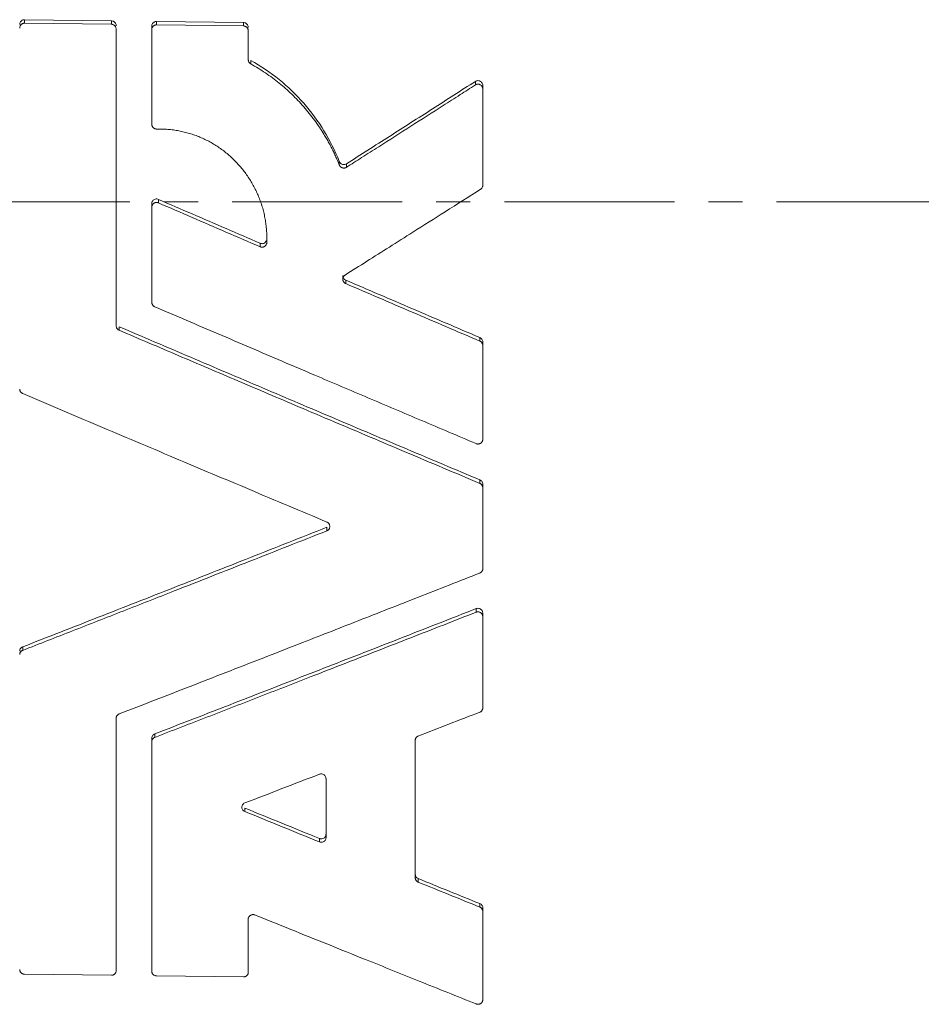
# Model space of a CAD drawing. Header units: millimetres. Extents: x 43 to 812, y -120 to 803.
# Tile 3 of 10: x 169 to 236, y 18 to 91. Entities that reach past the tile are written whole.
import ezdxf

# ---------------------------------------------------------------- set-up
doc = ezdxf.new("R2010")
doc.units = ezdxf.units.MM
doc.linetypes.add('CENTERX2', pattern=[20.32, 12.7, -2.54, 2.54, -2.54])
doc.layers.add('FORMAT', color=7, linetype='Continuous')

msp = doc.modelspace()

# ---------------------------------------------------------------- linework, layer by layer
at = {"color": 7, "linetype": 'Continuous', "lineweight": 15}
for p, q in [((175.935, 91.128), (169.455, 91.21)), ((175.935, 90.867), (169.455, 90.949)), ((176.295, 68.364), (176.295, 90.491)), ((178.952, 90.718), (178.952, 90.458)), ((178.952, 90.458), (178.952, 83.419)), ((185.792, 91.004), (179.312, 91.085)), ((185.792, 90.743), (179.312, 90.825)), ((186.152, 88.235), (186.152, 90.367)), ((203.655, 86.285), (203.655, 86.024)), ((203.655, 78.856), (203.655, 86.024)), ((178.952, 77.464), (178.952, 77.204)), ((178.952, 77.204), (178.952, 70.115)), ((203.655, 67.142), (203.655, 66.882)), ((203.655, 59.884), (203.655, 66.882)), ((203.655, 56.523), (203.655, 56.262)), ((203.655, 50.225), (203.655, 56.262)), ((203.655, 46.908), (203.655, 46.647)), ((203.655, 39.83), (203.655, 46.647)), ((176.295, 20.203), (176.295, 39.057)), ((178.952, 37.573), (178.952, 37.312)), ((178.952, 37.312), (178.952, 20.17)), ((198.615, 27.141), (198.615, 37.411)), ((191.955, 30.134), (191.955, 34.551)), ((203.655, 24.902), (203.655, 24.642)), ((203.655, 18.034), (203.655, 24.642)), ((186.152, 20.079), (186.152, 24.064)), ((169.455, 19.951), (175.935, 19.869)), ((179.312, 19.827), (185.792, 19.746))]:
    msp.add_line(p, q, dxfattribs=at)
at = {"color": 8, "linetype": 'Continuous', "lineweight": 0}
for p, q in [((169.455, 91.21), (169.455, 90.949)), ((175.935, 91.128), (175.935, 90.867)), ((179.312, 91.085), (179.312, 90.825)), ((185.792, 91.004), (185.792, 90.743)), ((186.344, 88.165), (186.344, 87.905)), ((203.101, 86.603), (203.101, 86.343)), ((192.948, 80.626), (192.948, 80.365)), ((193.475, 80.449), (193.475, 80.188)), ((179.449, 77.796), (179.449, 77.535)), ((187.037, 74.517), (187.037, 74.256)), ((193.429, 71.765), (193.429, 71.505)), ((176.517, 68.288), (176.517, 68.027)), ((203.433, 67.478), (203.433, 67.218)), ((203.433, 56.854), (203.433, 56.594)), ((192.019, 53.312), (192.019, 53.051)), ((203.157, 47.239), (203.157, 46.978)), ((169.317, 44.387), (169.317, 44.127)), ((179.174, 37.89), (179.174, 37.63)), ((185.888, 32.356), (185.888, 32.095)), ((191.457, 30.084), (191.457, 29.823)), ((198.837, 27.083), (198.837, 26.822)), ((203.433, 25.22), (203.433, 24.96))]:
    msp.add_line(p, q, dxfattribs=at)
at = {"color": 7, "linetype": 'Continuous', "lineweight": 15}
for points, knots in [([(169.455, 91.21), (169.416, 91.21), (169.377, 91.204), (169.34, 91.192), (169.303, 91.179), (169.268, 91.161), (169.237, 91.137), (169.207, 91.113), (169.179, 91.084), (169.158, 91.052), (169.136, 91.018), (169.119, 90.981), (169.108, 90.942), (169.099, 90.91), (169.095, 90.876), (169.095, 90.842)], [0, 0, 0, 0, 0.20357, 0.20357, 0.20357, 0.407453, 0.407453, 0.407453, 0.612142, 0.612142, 0.612142, 0.82252, 0.82252, 0.82252, 1, 1, 1, 1]), ([(169.455, 90.949), (169.453, 90.949), (169.45, 90.949), (169.446, 90.949), (169.441, 90.949), (169.437, 90.949), (169.433, 90.949), (169.428, 90.949), (169.424, 90.948), (169.419, 90.948), (169.415, 90.947), (169.41, 90.947), (169.406, 90.946), (169.401, 90.946), (169.397, 90.945), (169.392, 90.944), (169.388, 90.944), (169.384, 90.943), (169.379, 90.942), (169.373, 90.941), (169.367, 90.939), (169.358, 90.937), (169.349, 90.934), (169.34, 90.931), (169.329, 90.927), (169.31, 90.92), (169.283, 90.907), (169.242, 90.882), (169.208, 90.853), (169.177, 90.818), (169.158, 90.792), (169.137, 90.758), (169.117, 90.714), (169.103, 90.665), (169.096, 90.617), (169.095, 90.594), (169.095, 90.582)], [0, 0, 0, 0, 0.0077859, 0.0155796, 0.0233803, 0.0311876, 0.0390007, 0.0468191, 0.0546421, 0.0624691, 0.0702994, 0.0781324, 0.0859673, 0.0938036, 0.1016405, 0.1094774, 0.1173136, 0.1251485, 0.1329814, 0.1408116, 0.1564611, 0.1689679, 0.1877001, 0.2055037, 0.2188596, 0.2500952, 0.3127272, 0.3753258, 0.5001192, 0.5419091, 0.6251599, 0.6668139, 0.7503146, 0.8750592, 0.9374503, 1, 1, 1, 1]), ([(176.295, 90.751), (176.295, 90.759), (176.295, 90.767), (176.294, 90.775), (176.291, 90.818), (176.281, 90.861), (176.265, 90.9), (176.248, 90.94), (176.224, 90.977), (176.195, 91.009), (176.166, 91.041), (176.132, 91.068), (176.094, 91.088), (176.057, 91.107), (176.016, 91.12), (175.975, 91.125), (175.962, 91.127), (175.948, 91.128), (175.935, 91.128)], [0, 0, 0, 0, 0.041164, 0.041164, 0.041164, 0.264051, 0.264051, 0.264051, 0.490528, 0.490528, 0.490528, 0.7147, 0.7147, 0.7147, 0.931483, 0.931483, 0.931483, 1, 1, 1, 1]), ([(176.295, 90.491), (176.295, 90.503), (176.294, 90.527), (176.287, 90.575), (176.27, 90.633), (176.237, 90.697), (176.201, 90.745), (176.166, 90.778), (176.129, 90.808), (176.091, 90.83), (176.059, 90.843), (176.047, 90.848), (176.037, 90.851), (176.029, 90.853), (176.021, 90.855), (176.014, 90.857), (176.006, 90.859), (175.998, 90.861), (175.99, 90.862), (175.983, 90.864), (175.973, 90.865), (175.962, 90.866), (175.952, 90.867), (175.943, 90.867), (175.938, 90.867), (175.935, 90.867)], [0, 0, 0, 0, 0.062627, 0.125135, 0.250107, 0.374864, 0.499621, 0.56204, 0.624646, 0.749253, 0.784984, 0.802878, 0.82078, 0.837147, 0.846965, 0.861686, 0.873944, 0.892311, 0.902095, 0.916752, 0.931392, 0.95364, 0.972187, 0.983315, 1, 1, 1, 1]), ([(179.312, 91.085), (179.273, 91.086), (179.234, 91.08), (179.197, 91.067), (179.16, 91.055), (179.125, 91.036), (179.094, 91.013), (179.063, 90.989), (179.036, 90.96), (179.015, 90.927), (178.992, 90.894), (178.975, 90.856), (178.965, 90.818), (178.956, 90.785), (178.952, 90.752), (178.952, 90.718)], [0, 0, 0, 0, 0.203678, 0.203678, 0.203678, 0.407671, 0.407671, 0.407671, 0.61245, 0.61245, 0.61245, 0.822855, 0.822855, 0.822855, 1, 1, 1, 1]), ([(179.312, 90.825), (179.31, 90.825), (179.307, 90.825), (179.303, 90.825), (179.298, 90.825), (179.294, 90.825), (179.289, 90.824), (179.285, 90.824), (179.28, 90.824), (179.276, 90.824), (179.272, 90.823), (179.267, 90.823), (179.263, 90.822), (179.258, 90.821), (179.254, 90.821), (179.249, 90.82), (179.245, 90.819), (179.241, 90.818), (179.236, 90.818), (179.23, 90.816), (179.224, 90.815), (179.215, 90.812), (179.206, 90.81), (179.197, 90.807), (179.186, 90.803), (179.167, 90.796), (179.14, 90.782), (179.099, 90.757), (179.061, 90.725), (179.03, 90.689), (179.012, 90.663), (178.994, 90.633), (178.974, 90.59), (178.959, 90.54), (178.953, 90.493), (178.952, 90.469), (178.952, 90.458)], [0, 0, 0, 0, 0.0077858, 0.0155794, 0.02338, 0.0311872, 0.0390002, 0.0468185, 0.0546413, 0.0624682, 0.0702984, 0.0781312, 0.085966, 0.0938022, 0.101639, 0.1094758, 0.1173119, 0.1251467, 0.1329795, 0.1408096, 0.156459, 0.1689657, 0.1876979, 0.2055014, 0.2188569, 0.2500917, 0.3127225, 0.3753208, 0.5001114, 0.5716888, 0.6251658, 0.6668181, 0.7503174, 0.875061, 0.9374512, 1, 1, 1, 1]), ([(186.152, 90.627), (186.152, 90.635), (186.151, 90.643), (186.151, 90.651), (186.148, 90.694), (186.138, 90.737), (186.122, 90.776), (186.105, 90.816), (186.081, 90.853), (186.052, 90.885), (186.023, 90.917), (185.988, 90.944), (185.95, 90.964), (185.914, 90.983), (185.873, 90.996), (185.832, 91.001), (185.818, 91.003), (185.805, 91.004), (185.792, 91.004)], [0, 0, 0, 0, 0.041437, 0.041437, 0.041437, 0.264226, 0.264226, 0.264226, 0.490581, 0.490581, 0.490581, 0.714669, 0.714669, 0.714669, 0.931455, 0.931455, 0.931455, 1, 1, 1, 1]), ([(186.152, 90.367), (186.151, 90.379), (186.151, 90.403), (186.144, 90.451), (186.127, 90.509), (186.094, 90.573), (186.057, 90.621), (186.023, 90.654), (185.985, 90.684), (185.948, 90.706), (185.916, 90.719), (185.903, 90.723), (185.894, 90.727), (185.886, 90.729), (185.878, 90.731), (185.871, 90.733), (185.863, 90.735), (185.855, 90.737), (185.847, 90.738), (185.84, 90.739), (185.83, 90.741), (185.819, 90.742), (185.809, 90.743), (185.8, 90.743), (185.795, 90.743), (185.792, 90.743)], [0, 0, 0, 0, 0.062628, 0.125134, 0.250107, 0.374863, 0.499621, 0.56204, 0.624646, 0.749254, 0.784985, 0.802879, 0.82078, 0.837148, 0.846966, 0.861686, 0.873945, 0.892312, 0.902096, 0.916753, 0.931392, 0.953641, 0.972188, 0.983315, 1, 1, 1, 1]), ([(186.344, 87.905), (186.329, 87.914), (186.301, 87.931), (186.263, 87.964), (186.23, 88.002), (186.193, 88.057), (186.166, 88.122), (186.153, 88.187), (186.152, 88.221), (186.152, 88.235)], [0, 0, 0, 0, 0.124934, 0.250177, 0.374936, 0.500198, 0.749602, 0.892681, 1, 1, 1, 1]), ([(192.948, 80.626), (192.309, 82.227), (191.422, 83.676), (189.158, 86.263), (187.845, 87.331), (186.344, 88.165)], [0, 0, 0, 0, 0.5, 0.5, 1, 1, 1, 1]), ([(192.948, 80.365), (192.902, 80.479), (192.809, 80.706), (192.661, 81.042), (192.505, 81.374), (192.341, 81.7), (192.17, 82.023), (191.991, 82.34), (191.65, 82.914), (191.106, 83.723), (190.303, 84.721), (189.422, 85.648), (188.625, 86.353), (187.956, 86.873), (187.435, 87.24), (186.899, 87.587), (186.529, 87.799), (186.344, 87.905)], [0, 0, 0, 0, 0.0359876, 0.071857, 0.1076284, 0.1433226, 0.1789602, 0.2145623, 0.2501496, 0.3747116, 0.5001614, 0.6257149, 0.7500143, 0.8123397, 0.8747013, 0.937216, 1, 1, 1, 1]), ([(203.101, 86.603), (202.568, 86.261), (201.5, 85.576), (199.898, 84.549), (198.294, 83.523), (196.689, 82.498), (195.082, 81.473), (194.011, 80.79), (193.475, 80.449)], [0, 0, 0, 0, 0.166428, 0.332948, 0.499563, 0.666274, 0.833086, 1, 1, 1, 1]), ([(203.101, 86.343), (202.722, 86.099), (201.922, 85.586), (200.319, 84.559), (198.294, 83.262), (196.263, 81.966), (194.657, 80.941), (193.853, 80.429), (193.475, 80.188)], [0, 0, 0, 0, 0.118278, 0.249653, 0.499563, 0.749691, 0.882239, 1, 1, 1, 1]), ([(203.655, 86.285), (203.655, 86.307), (203.653, 86.33), (203.649, 86.352), (203.641, 86.394), (203.626, 86.435), (203.606, 86.472), (203.585, 86.509), (203.557, 86.543), (203.525, 86.571), (203.493, 86.598), (203.456, 86.621), (203.416, 86.636), (203.378, 86.65), (203.337, 86.658), (203.296, 86.659), (203.256, 86.659), (203.215, 86.653), (203.178, 86.64), (203.151, 86.631), (203.125, 86.619), (203.101, 86.603)], [0, 0, 0, 0, 0.087257, 0.087257, 0.087257, 0.251242, 0.251242, 0.251242, 0.416505, 0.416505, 0.416505, 0.579625, 0.579625, 0.579625, 0.738109, 0.738109, 0.738109, 0.89175, 0.89175, 0.89175, 1, 1, 1, 1]), ([(203.655, 86.024), (203.654, 86.04), (203.653, 86.073), (203.643, 86.121), (203.628, 86.167), (203.607, 86.211), (203.58, 86.252), (203.538, 86.301), (203.489, 86.34), (203.432, 86.37), (203.398, 86.382), (203.373, 86.389), (203.365, 86.39), (203.359, 86.392), (203.353, 86.393), (203.347, 86.394), (203.341, 86.395), (203.335, 86.396), (203.329, 86.396), (203.323, 86.397), (203.318, 86.397), (203.314, 86.398), (203.311, 86.398), (203.308, 86.398), (203.305, 86.398), (203.302, 86.398), (203.299, 86.398), (203.295, 86.398), (203.292, 86.398), (203.289, 86.398), (203.286, 86.398), (203.283, 86.398), (203.28, 86.398), (203.276, 86.398), (203.273, 86.398), (203.269, 86.398), (203.266, 86.397), (203.262, 86.397), (203.259, 86.397), (203.256, 86.397), (203.253, 86.396), (203.251, 86.396), (203.248, 86.396), (203.246, 86.395), (203.243, 86.395), (203.24, 86.395), (203.237, 86.394), (203.232, 86.393), (203.226, 86.392), (203.22, 86.391), (203.213, 86.39), (203.208, 86.388), (203.2, 86.386), (203.178, 86.38), (203.144, 86.368), (203.116, 86.351), (203.101, 86.343)], [0, 0, 0, 0, 0.062489, 0.124882, 0.187473, 0.249914, 0.31232, 0.374902, 0.499468, 0.549513, 0.624292, 0.639947, 0.647779, 0.655613, 0.663447, 0.67128, 0.679111, 0.686939, 0.694762, 0.70258, 0.710391, 0.714294, 0.718195, 0.722094, 0.72599, 0.729884, 0.733776, 0.737665, 0.741557, 0.745451, 0.749347, 0.753804, 0.758263, 0.761833, 0.76719, 0.770764, 0.776126, 0.779703, 0.78507, 0.788426, 0.791782, 0.795139, 0.798497, 0.801855, 0.805213, 0.808572, 0.81193, 0.819767, 0.827603, 0.835437, 0.843268, 0.852212, 0.858915, 0.874534, 0.937185, 1, 1, 1, 1]), ([(178.952, 83.419), (178.952, 83.405), (178.953, 83.381), (178.961, 83.332), (178.974, 83.287), (178.995, 83.242), (179.02, 83.2), (179.051, 83.162), (179.087, 83.129), (179.126, 83.1), (179.164, 83.079), (179.196, 83.067), (179.207, 83.064), (179.216, 83.061), (179.225, 83.058), (179.234, 83.056), (179.243, 83.054), (179.252, 83.052), (179.26, 83.051), (179.268, 83.05), (179.275, 83.049), (179.284, 83.048), (179.294, 83.047), (179.304, 83.046), (179.315, 83.046), (179.321, 83.046), (179.325, 83.046)], [0, 0, 0, 0, 0.071459, 0.125096, 0.249878, 0.312307, 0.374904, 0.499501, 0.562052, 0.624609, 0.749187, 0.780499, 0.796157, 0.811809, 0.82611, 0.847534, 0.858232, 0.874256, 0.890568, 0.900424, 0.915219, 0.927554, 0.946062, 0.967651, 0.980598, 1, 1, 1, 1]), ([(179.325, 83.046), (179.394, 83.048), (179.533, 83.05), (179.81, 83.046), (180.154, 83.027), (180.565, 82.983), (180.973, 82.916), (181.375, 82.829), (181.772, 82.721), (182.164, 82.592), (182.548, 82.443), (182.924, 82.274), (183.291, 82.085), (183.647, 81.878), (183.993, 81.652), (184.327, 81.41), (184.648, 81.151), (184.956, 80.877), (185.248, 80.587), (185.526, 80.283), (185.788, 79.965), (186.034, 79.633), (186.264, 79.29), (186.477, 78.935), (186.671, 78.57), (186.847, 78.197), (187.004, 77.815), (187.142, 77.426), (187.259, 77.03), (187.357, 76.629), (187.435, 76.223), (187.492, 75.813), (187.528, 75.4), (187.545, 74.986), (187.538, 74.71), (187.535, 74.572)], [0, 0, 0, 0, 0.015767, 0.031503, 0.062891, 0.094196, 0.125441, 0.156648, 0.18784, 0.219036, 0.250254, 0.281501, 0.312769, 0.34405, 0.375331, 0.406601, 0.437845, 0.469049, 0.500201, 0.531353, 0.562562, 0.593811, 0.625083, 0.65636, 0.687624, 0.718859, 0.750049, 0.781221, 0.812409, 0.843616, 0.874843, 0.906091, 0.937363, 0.968722, 1, 1, 1, 1]), ([(193.475, 80.449), (193.442, 80.427), (193.405, 80.412), (193.366, 80.403), (193.328, 80.394), (193.287, 80.391), (193.248, 80.395), (193.209, 80.4), (193.17, 80.411), (193.134, 80.427), (193.098, 80.445), (193.064, 80.468), (193.035, 80.496), (193.006, 80.525), (192.981, 80.559), (192.962, 80.595), (192.957, 80.605), (192.953, 80.615), (192.948, 80.626)], [0, 0, 0, 0, 0.186964, 0.186964, 0.186964, 0.374267, 0.374267, 0.374267, 0.562187, 0.562187, 0.562187, 0.753106, 0.753106, 0.753106, 0.948056, 0.948056, 0.948056, 1, 1, 1, 1]), ([(193.475, 80.188), (193.464, 80.181), (193.441, 80.168), (193.413, 80.156), (193.396, 80.151), (193.39, 80.149), (193.384, 80.147), (193.378, 80.145), (193.372, 80.144), (193.365, 80.142), (193.358, 80.14), (193.351, 80.139), (193.344, 80.138), (193.336, 80.136), (193.327, 80.135), (193.318, 80.134), (193.309, 80.134), (193.302, 80.133), (193.294, 80.133), (193.289, 80.133), (193.285, 80.133), (193.281, 80.133), (193.277, 80.133), (193.273, 80.133), (193.269, 80.133), (193.265, 80.134), (193.26, 80.134), (193.256, 80.134), (193.252, 80.135), (193.248, 80.135), (193.245, 80.135), (193.242, 80.136), (193.236, 80.136), (193.229, 80.138), (193.221, 80.139), (193.216, 80.14), (193.212, 80.141), (193.209, 80.141), (193.206, 80.142), (193.203, 80.143), (193.198, 80.144), (193.19, 80.146), (193.18, 80.149), (193.149, 80.159), (193.11, 80.178), (193.066, 80.208), (193.036, 80.234), (193.009, 80.263), (192.985, 80.294), (192.964, 80.329), (192.954, 80.353), (192.948, 80.365)], [0, 0, 0, 0, 0.062329, 0.125006, 0.140648, 0.1469, 0.156272, 0.168753, 0.176233, 0.187439, 0.201674, 0.210228, 0.223074, 0.23379, 0.24988, 0.266239, 0.276059, 0.290788, 0.30306, 0.310421, 0.315941, 0.321458, 0.32816, 0.334859, 0.341554, 0.348245, 0.354931, 0.361612, 0.368286, 0.374955, 0.378846, 0.382739, 0.39053, 0.406133, 0.418633, 0.426139, 0.431771, 0.437404, 0.441318, 0.445232, 0.453061, 0.468724, 0.484387, 0.500044, 0.62468, 0.687284, 0.749715, 0.81209, 0.87468, 0.937238, 1, 1, 1, 1]), ([(203.488, 78.549), (203.501, 78.558), (203.526, 78.575), (203.57, 78.617), (203.614, 78.679), (203.642, 78.75), (203.653, 78.81), (203.654, 78.841), (203.655, 78.856)], [0, 0, 0, 0, 0.125008, 0.250354, 0.499945, 0.749561, 0.874928, 1, 1, 1, 1]), ([(193.374, 72.147), (193.915, 72.488), (195.018, 73.184), (196.705, 74.25), (198.657, 75.484), (200.925, 76.921), (202.61, 77.991), (203.488, 78.549)], [0, 0, 0, 0, 0.1604452, 0.3271808, 0.5002114, 0.7393694, 1, 1, 1, 1]), ([(179.449, 77.796), (179.413, 77.812), (179.373, 77.822), (179.333, 77.825), (179.293, 77.827), (179.252, 77.823), (179.213, 77.813), (179.175, 77.802), (179.138, 77.785), (179.106, 77.762), (179.073, 77.74), (179.044, 77.711), (179.021, 77.679), (178.998, 77.647), (178.979, 77.61), (178.968, 77.572), (178.957, 77.537), (178.952, 77.501), (178.952, 77.464)], [0, 0, 0, 0, 0.169917, 0.169917, 0.169917, 0.340262, 0.340262, 0.340262, 0.508915, 0.508915, 0.508915, 0.676867, 0.676867, 0.676867, 0.846083, 0.846083, 0.846083, 1, 1, 1, 1]), ([(179.449, 77.535), (179.443, 77.538), (179.429, 77.544), (179.411, 77.55), (179.399, 77.553), (179.392, 77.555), (179.387, 77.556), (179.382, 77.557), (179.378, 77.558), (179.372, 77.559), (179.366, 77.56), (179.361, 77.561), (179.358, 77.561), (179.354, 77.562), (179.351, 77.562), (179.347, 77.563), (179.343, 77.563), (179.339, 77.564), (179.335, 77.564), (179.33, 77.564), (179.325, 77.565), (179.32, 77.565), (179.315, 77.565), (179.31, 77.565), (179.305, 77.565), (179.301, 77.565), (179.298, 77.565), (179.294, 77.565), (179.291, 77.565), (179.287, 77.564), (179.283, 77.564), (179.278, 77.564), (179.273, 77.563), (179.269, 77.563), (179.266, 77.563), (179.262, 77.562), (179.259, 77.562), (179.255, 77.561), (179.251, 77.56), (179.247, 77.56), (179.244, 77.559), (179.241, 77.559), (179.238, 77.558), (179.235, 77.558), (179.233, 77.557), (179.23, 77.556), (179.227, 77.556), (179.224, 77.555), (179.221, 77.554), (179.216, 77.553), (179.206, 77.55), (179.183, 77.543), (179.149, 77.528), (179.11, 77.506), (179.075, 77.479), (179.033, 77.438), (178.999, 77.388), (178.975, 77.334), (178.961, 77.292), (178.953, 77.248), (178.952, 77.219), (178.952, 77.204)], [0, 0, 0, 0, 0.0311928, 0.0624879, 0.0781569, 0.0859932, 0.0938294, 0.098844, 0.1063644, 0.1138825, 0.125153, 0.1308742, 0.1351631, 0.1394503, 0.1448065, 0.1501594, 0.1555088, 0.1608543, 0.1675304, 0.1742013, 0.1808776, 0.1875605, 0.1953647, 0.2031761, 0.210994, 0.214905, 0.2188173, 0.2238266, 0.2313434, 0.2351029, 0.238863, 0.2501453, 0.2558767, 0.2601753, 0.2644737, 0.2698461, 0.2752176, 0.280588, 0.2859569, 0.2926654, 0.2960184, 0.2993705, 0.3047318, 0.3087509, 0.3127683, 0.3166723, 0.3205745, 0.3244747, 0.3283729, 0.3361625, 0.3439453, 0.3751511, 0.4377645, 0.5002757, 0.56269, 0.6253325, 0.7500314, 0.8126516, 0.875016, 0.9375597, 1, 1, 1, 1]), ([(187.037, 74.517), (186.192, 74.882), (184.503, 75.61), (181.974, 76.703), (180.29, 77.432), (179.449, 77.796)], [0, 0, 0, 0, 0.334065, 0.667397, 1, 1, 1, 1]), ([(187.037, 74.256), (186.188, 74.623), (184.495, 75.353), (181.965, 76.446), (180.286, 77.173), (179.449, 77.535)], [0, 0, 0, 0, 0.335721, 0.669054, 1, 1, 1, 1]), ([(187.535, 74.833), (187.533, 74.794), (187.526, 74.756), (187.512, 74.719), (187.498, 74.681), (187.477, 74.645), (187.451, 74.614), (187.425, 74.583), (187.393, 74.556), (187.359, 74.536), (187.324, 74.516), (187.286, 74.502), (187.247, 74.494), (187.208, 74.486), (187.168, 74.485), (187.128, 74.491), (187.097, 74.496), (187.066, 74.504), (187.037, 74.517)], [0, 0, 0, 0, 0.167223, 0.167223, 0.167223, 0.343935, 0.343935, 0.343935, 0.518797, 0.518797, 0.518797, 0.691712, 0.691712, 0.691712, 0.864082, 0.864082, 0.864082, 1, 1, 1, 1]), ([(187.535, 74.572), (187.534, 74.558), (187.532, 74.529), (187.519, 74.472), (187.496, 74.417), (187.464, 74.368), (187.436, 74.335), (187.405, 74.307), (187.37, 74.282), (187.332, 74.261), (187.299, 74.247), (187.276, 74.24), (187.266, 74.238), (187.261, 74.236), (187.257, 74.235), (187.253, 74.235), (187.249, 74.234), (187.245, 74.233), (187.24, 74.232), (187.236, 74.231), (187.232, 74.231), (187.228, 74.23), (187.223, 74.23), (187.218, 74.229), (187.213, 74.229), (187.207, 74.228), (187.201, 74.228), (187.195, 74.227), (187.19, 74.227), (187.186, 74.227), (187.183, 74.227), (187.179, 74.227), (187.176, 74.227), (187.173, 74.227), (187.17, 74.227), (187.167, 74.227), (187.164, 74.227), (187.161, 74.228), (187.158, 74.228), (187.155, 74.228), (187.151, 74.228), (187.148, 74.228), (187.145, 74.229), (187.142, 74.229), (187.139, 74.229), (187.136, 74.23), (187.133, 74.23), (187.13, 74.23), (187.127, 74.231), (187.124, 74.231), (187.121, 74.232), (187.118, 74.232), (187.115, 74.233), (187.112, 74.234), (187.108, 74.234), (187.104, 74.235), (187.099, 74.236), (187.096, 74.237), (187.093, 74.238), (187.088, 74.239), (187.081, 74.241), (187.063, 74.246), (187.049, 74.252), (187.037, 74.256)], [0, 0, 0, 0, 0.062406, 0.12496, 0.249568, 0.321023, 0.374423, 0.436987, 0.499503, 0.561837, 0.624439, 0.655728, 0.663539, 0.671343, 0.67758, 0.682255, 0.686927, 0.694708, 0.702496, 0.708733, 0.713414, 0.718097, 0.725908, 0.733725, 0.741547, 0.749374, 0.758322, 0.767273, 0.774435, 0.779807, 0.785179, 0.789655, 0.794131, 0.798606, 0.803081, 0.807554, 0.812026, 0.816497, 0.820966, 0.825434, 0.8299, 0.834364, 0.838826, 0.843286, 0.847743, 0.852197, 0.856649, 0.861098, 0.865554, 0.870026, 0.8745, 0.878976, 0.883454, 0.887934, 0.892415, 0.899139, 0.905867, 0.912596, 0.915962, 0.919328, 0.932792, 0.946257, 1, 1, 1, 1]), ([(193.429, 71.505), (193.421, 71.509), (193.406, 71.516), (193.377, 71.532), (193.344, 71.555), (193.308, 71.588), (193.266, 71.639), (193.234, 71.698), (193.215, 71.761), (193.208, 71.81), (193.207, 71.859), (193.212, 71.909), (193.224, 71.957), (193.243, 72.002), (193.268, 72.045), (193.298, 72.084), (193.333, 72.119), (193.36, 72.138), (193.374, 72.147)], [0, 0, 0, 0, 0.035666, 0.062508, 0.125124, 0.187495, 0.250118, 0.374786, 0.437402, 0.499765, 0.562379, 0.624847, 0.687313, 0.749927, 0.812287, 0.874908, 0.93736, 1, 1, 1, 1]), ([(193.429, 71.765), (193.4, 71.781), (193.342, 71.812), (193.273, 71.885), (193.228, 71.973), (193.206, 72.049), (193.209, 72.092), (193.21, 72.103)], [0, 0, 0, 0, 0.231024, 0.46186, 0.692618, 0.923429, 1, 1, 1, 1]), ([(203.433, 67.478), (202.596, 67.836), (200.925, 68.55), (198.422, 69.623), (195.923, 70.694), (194.26, 71.408), (193.429, 71.765)], [0, 0, 0, 0, 0.2506885, 0.5009165, 0.7506863, 1, 1, 1, 1]), ([(203.433, 67.218), (202.589, 67.578), (200.909, 68.297), (198.399, 69.372), (195.908, 70.44), (194.254, 71.151), (193.429, 71.505)], [0, 0, 0, 0, 0.252714, 0.503618, 0.752713, 1, 1, 1, 1]), ([(178.952, 70.115), (178.952, 70.098), (178.954, 70.062), (178.966, 70.01), (178.985, 69.96), (179.011, 69.913), (179.044, 69.87), (179.082, 69.833), (179.119, 69.807), (179.146, 69.792), (179.16, 69.785), (179.167, 69.781), (179.171, 69.78), (179.173, 69.779), (179.174, 69.778)], [0, 0, 0, 0, 0.124945, 0.249972, 0.375155, 0.499888, 0.625108, 0.749849, 0.874982, 0.937595, 0.968834, 0.984427, 0.992216, 1, 1, 1, 1]), ([(179.174, 69.778), (179.958, 69.442), (181.532, 68.768), (183.902, 67.753), (186.289, 66.733), (188.694, 65.706), (191.624, 64.457), (195.091, 62.982), (199.107, 61.276), (201.801, 60.134), (203.157, 59.56)], [0, 0, 0, 0, 0.09821, 0.197121, 0.296734, 0.397049, 0.498065, 0.66332, 0.830631, 1, 1, 1, 1]), ([(176.517, 68.027), (176.516, 68.028), (176.514, 68.029), (176.511, 68.03), (176.508, 68.032), (176.505, 68.033), (176.502, 68.034), (176.499, 68.036), (176.496, 68.037), (176.486, 68.042), (176.462, 68.056), (176.426, 68.082), (176.387, 68.119), (176.354, 68.162), (176.328, 68.208), (176.307, 68.264), (176.296, 68.317), (176.295, 68.352), (176.295, 68.364)], [0, 0, 0, 0, 0.007785, 0.015576, 0.023372, 0.031172, 0.038978, 0.046788, 0.054601, 0.062419, 0.125042, 0.250193, 0.374959, 0.500198, 0.624938, 0.750126, 0.916599, 1, 1, 1, 1]), ([(203.433, 56.854), (202.528, 57.236), (200.719, 57.999), (198.01, 59.145), (195.306, 60.29), (192.606, 61.434), (189.912, 62.577), (187.223, 63.72), (184.539, 64.863), (181.861, 66.005), (179.187, 67.146), (177.407, 67.908), (176.517, 68.288)], [0, 0, 0, 0, 0.100734, 0.201302, 0.301705, 0.401945, 0.502022, 0.601937, 0.701692, 0.801286, 0.900722, 1, 1, 1, 1]), ([(203.433, 56.594), (202.515, 56.981), (200.688, 57.752), (197.961, 58.905), (195.256, 60.05), (192.575, 61.186), (189.287, 62.582), (185.404, 64.234), (180.939, 66.137), (177.984, 67.4), (176.517, 68.027)], [0, 0, 0, 0, 0.102109, 0.203365, 0.303769, 0.403321, 0.502022, 0.670234, 0.836226, 1, 1, 1, 1]), ([(203.655, 67.142), (203.655, 67.161), (203.653, 67.181), (203.65, 67.2), (203.644, 67.24), (203.63, 67.279), (203.611, 67.315), (203.592, 67.351), (203.566, 67.384), (203.536, 67.412), (203.505, 67.439), (203.47, 67.462), (203.433, 67.478)], [0, 0, 0, 0, 0.136807, 0.136807, 0.136807, 0.423184, 0.423184, 0.423184, 0.711326, 0.711326, 0.711326, 1, 1, 1, 1]), ([(203.655, 66.882), (203.654, 66.899), (203.653, 66.935), (203.64, 66.987), (203.621, 67.037), (203.595, 67.084), (203.563, 67.126), (203.524, 67.163), (203.488, 67.189), (203.461, 67.204), (203.447, 67.211), (203.44, 67.215), (203.436, 67.216), (203.434, 67.217), (203.433, 67.218)], [0, 0, 0, 0, 0.124945, 0.24996, 0.375149, 0.499885, 0.625108, 0.749852, 0.874984, 0.937596, 0.968834, 0.984428, 0.992217, 1, 1, 1, 1]), ([(169.095, 63.637), (169.096, 63.62), (169.097, 63.584), (169.109, 63.533), (169.128, 63.483), (169.155, 63.436), (169.187, 63.394), (169.226, 63.357), (169.262, 63.331), (169.289, 63.316), (169.303, 63.309), (169.31, 63.306), (169.314, 63.304), (169.316, 63.303), (169.317, 63.303)], [0, 0, 0, 0, 0.1249574, 0.2499399, 0.3751319, 0.4998665, 0.6250913, 0.7498431, 0.8749764, 0.9375914, 0.9688322, 0.9844265, 0.992216, 1, 1, 1, 1]), ([(169.317, 63.303), (170.247, 62.908), (172.114, 62.114), (174.929, 60.92), (177.77, 59.716), (181.552, 58.116), (186.304, 56.11), (190.102, 54.513), (192.019, 53.707)], [0, 0, 0, 0, 0.122971, 0.247044, 0.372219, 0.498497, 0.746899, 1, 1, 1, 1]), ([(203.157, 59.56), (203.164, 59.557), (203.178, 59.552), (203.193, 59.547), (203.204, 59.544), (203.209, 59.543), (203.213, 59.541), (203.217, 59.541), (203.221, 59.54), (203.226, 59.539), (203.231, 59.538), (203.235, 59.537), (203.239, 59.536), (203.243, 59.536), (203.247, 59.535), (203.252, 59.534), (203.257, 59.534), (203.261, 59.533), (203.265, 59.533), (203.269, 59.532), (203.275, 59.532), (203.28, 59.532), (203.286, 59.531), (203.291, 59.531), (203.297, 59.531), (203.301, 59.531), (203.305, 59.531), (203.308, 59.531), (203.312, 59.531), (203.317, 59.532), (203.321, 59.532), (203.326, 59.532), (203.329, 59.532), (203.333, 59.533), (203.335, 59.533), (203.338, 59.533), (203.341, 59.534), (203.344, 59.534), (203.346, 59.534), (203.349, 59.535), (203.352, 59.535), (203.355, 59.535), (203.357, 59.536), (203.36, 59.536), (203.363, 59.537), (203.365, 59.537), (203.368, 59.538), (203.371, 59.538), (203.373, 59.539), (203.376, 59.539), (203.379, 59.54), (203.382, 59.541), (203.385, 59.541), (203.39, 59.543), (203.4, 59.545), (203.423, 59.552), (203.457, 59.566), (203.495, 59.588), (203.53, 59.614), (203.573, 59.655), (203.607, 59.703), (203.632, 59.756), (203.645, 59.797), (203.653, 59.84), (203.654, 59.87), (203.655, 59.884)], [0, 0, 0, 0, 0.031193, 0.062487, 0.070321, 0.078157, 0.084426, 0.089129, 0.093831, 0.101667, 0.109501, 0.115766, 0.120463, 0.12516, 0.132983, 0.1408, 0.147049, 0.151734, 0.156415, 0.164211, 0.171998, 0.179784, 0.187579, 0.195382, 0.203193, 0.21101, 0.214921, 0.218833, 0.223842, 0.231358, 0.238878, 0.244519, 0.250161, 0.254079, 0.257998, 0.261916, 0.265835, 0.269753, 0.273671, 0.277588, 0.281505, 0.285421, 0.289337, 0.293251, 0.297164, 0.301077, 0.304988, 0.308897, 0.312806, 0.316712, 0.320617, 0.32452, 0.328421, 0.336217, 0.344005, 0.375193, 0.437795, 0.500345, 0.562722, 0.625358, 0.750037, 0.812677, 0.875065, 0.937562, 1, 1, 1, 1]), ([(203.655, 56.523), (203.655, 56.543), (203.653, 56.563), (203.65, 56.583), (203.643, 56.622), (203.629, 56.661), (203.61, 56.696), (203.59, 56.731), (203.565, 56.763), (203.535, 56.79), (203.505, 56.817), (203.47, 56.839), (203.433, 56.854)], [0, 0, 0, 0, 0.143159, 0.143159, 0.143159, 0.428443, 0.428443, 0.428443, 0.714367, 0.714367, 0.714367, 1, 1, 1, 1]), ([(203.655, 56.262), (203.654, 56.28), (203.653, 56.315), (203.64, 56.366), (203.621, 56.416), (203.595, 56.462), (203.562, 56.503), (203.524, 56.54), (203.488, 56.566), (203.461, 56.581), (203.447, 56.588), (203.44, 56.591), (203.436, 56.593), (203.434, 56.594), (203.433, 56.594)], [0, 0, 0, 0, 0.1249741, 0.2498996, 0.3750979, 0.4998283, 0.6250529, 0.7498202, 0.8749582, 0.9375812, 0.9688269, 0.9844239, 0.9922147, 1, 1, 1, 1]), ([(192.019, 53.707), (192.027, 53.703), (192.043, 53.696), (192.074, 53.678), (192.11, 53.653), (192.149, 53.616), (192.181, 53.575), (192.208, 53.529), (192.233, 53.464), (192.246, 53.376), (192.233, 53.289), (192.208, 53.224), (192.181, 53.179), (192.149, 53.138), (192.11, 53.103), (192.067, 53.073), (192.035, 53.059), (192.019, 53.051)], [0, 0, 0, 0, 0.031225, 0.06256, 0.125175, 0.1876, 0.250258, 0.312666, 0.375307, 0.499997, 0.624693, 0.687342, 0.749754, 0.812414, 0.874851, 0.937472, 1, 1, 1, 1]), ([(192.019, 53.312), (191.067, 52.936), (189.165, 52.183), (186.315, 51.059), (183.469, 49.937), (180.629, 48.82), (177.794, 47.706), (174.964, 46.596), (172.138, 45.49), (170.257, 44.755), (169.317, 44.387)], [0, 0, 0, 0, 0.1256625, 0.251133, 0.3764128, 0.5015033, 0.626406, 0.751122, 0.8756529, 1, 1, 1, 1]), ([(192.019, 53.051), (191.056, 52.671), (189.139, 51.913), (186.277, 50.783), (183.443, 49.667), (180.291, 48.426), (176.826, 47.066), (173.056, 45.588), (170.558, 44.612), (169.317, 44.127)], [0, 0, 0, 0, 0.1271355, 0.2530974, 0.3778864, 0.5015031, 0.6696249, 0.83579, 1, 1, 1, 1]), ([(203.433, 49.901), (203.434, 49.901), (203.436, 49.902), (203.439, 49.904), (203.442, 49.905), (203.445, 49.906), (203.448, 49.907), (203.451, 49.909), (203.454, 49.91), (203.457, 49.912), (203.46, 49.913), (203.463, 49.915), (203.47, 49.919), (203.491, 49.93), (203.524, 49.952), (203.562, 49.988), (203.595, 50.028), (203.621, 50.073), (203.64, 50.122), (203.653, 50.173), (203.654, 50.207), (203.655, 50.225)], [0, 0, 0, 0, 0.007785, 0.015575, 0.023371, 0.031172, 0.038977, 0.046787, 0.0546, 0.062418, 0.070239, 0.078063, 0.093718, 0.125051, 0.250191, 0.374948, 0.500172, 0.624896, 0.750083, 0.874981, 1, 1, 1, 1]), ([(176.517, 39.376), (177.395, 39.717), (179.158, 40.401), (181.815, 41.434), (184.493, 42.478), (187.194, 43.532), (190.483, 44.817), (194.373, 46.34), (198.88, 48.109), (201.908, 49.301), (203.433, 49.901)], [0, 0, 0, 0, 0.097996, 0.196792, 0.296387, 0.396783, 0.497979, 0.662949, 0.830289, 1, 1, 1, 1]), ([(203.157, 47.239), (202.262, 46.887), (200.472, 46.186), (197.791, 45.136), (195.116, 44.09), (192.445, 43.047), (189.781, 42.009), (187.121, 40.974), (184.467, 39.942), (181.818, 38.915), (180.055, 38.232), (179.174, 37.89)], [0, 0, 0, 0, 0.111881, 0.223567, 0.335058, 0.446358, 0.557465, 0.668382, 0.779109, 0.889648, 1, 1, 1, 1]), ([(203.655, 46.908), (203.655, 46.915), (203.655, 46.923), (203.654, 46.93), (203.652, 46.97), (203.642, 47.009), (203.626, 47.046), (203.61, 47.082), (203.588, 47.116), (203.561, 47.146), (203.534, 47.175), (203.502, 47.2), (203.466, 47.219), (203.431, 47.238), (203.392, 47.252), (203.352, 47.259), (203.313, 47.265), (203.271, 47.266), (203.232, 47.259), (203.206, 47.255), (203.181, 47.248), (203.157, 47.239)], [0, 0, 0, 0, 0.032475, 0.032475, 0.032475, 0.20441, 0.20441, 0.20441, 0.375775, 0.375775, 0.375775, 0.546897, 0.546897, 0.546897, 0.718198, 0.718198, 0.718198, 0.89, 0.89, 0.89, 1, 1, 1, 1]), ([(203.157, 46.978), (202.342, 46.658), (200.717, 46.021), (198.289, 45.07), (195.88, 44.128), (193.489, 43.194), (190.559, 42.051), (187.099, 40.704), (183.119, 39.158), (180.484, 38.137), (179.174, 37.63)], [0, 0, 0, 0, 0.101866, 0.202992, 0.303379, 0.403026, 0.501935, 0.669903, 0.835924, 1, 1, 1, 1]), ([(203.655, 46.647), (203.654, 46.664), (203.653, 46.693), (203.641, 46.749), (203.621, 46.802), (203.59, 46.851), (203.562, 46.885), (203.53, 46.916), (203.484, 46.951), (203.437, 46.975), (203.399, 46.987), (203.386, 46.991), (203.379, 46.993), (203.374, 46.994), (203.37, 46.995), (203.365, 46.996), (203.359, 46.997), (203.353, 46.998), (203.348, 46.999), (203.343, 47), (203.339, 47), (203.334, 47.001), (203.33, 47.001), (203.325, 47.002), (203.319, 47.002), (203.314, 47.003), (203.308, 47.003), (203.303, 47.003), (203.297, 47.003), (203.292, 47.003), (203.286, 47.003), (203.281, 47.003), (203.278, 47.003), (203.274, 47.003), (203.271, 47.003), (203.267, 47.003), (203.264, 47.002), (203.261, 47.002), (203.259, 47.002), (203.256, 47.002), (203.253, 47.002), (203.25, 47.001), (203.248, 47.001), (203.245, 47.001), (203.242, 47), (203.239, 47), (203.237, 47), (203.234, 46.999), (203.231, 46.999), (203.229, 46.998), (203.226, 46.998), (203.223, 46.997), (203.22, 46.997), (203.218, 46.996), (203.215, 46.996), (203.212, 46.995), (203.209, 46.994), (203.204, 46.993), (203.186, 46.989), (203.171, 46.983), (203.157, 46.978)], [0, 0, 0, 0, 0.071455, 0.125101, 0.249704, 0.312299, 0.374722, 0.437137, 0.499735, 0.624348, 0.655669, 0.671318, 0.679136, 0.686949, 0.691945, 0.699435, 0.706917, 0.718126, 0.723106, 0.730582, 0.738067, 0.743685, 0.749306, 0.75712, 0.764938, 0.772761, 0.780588, 0.788417, 0.796248, 0.80408, 0.811912, 0.819743, 0.823658, 0.827573, 0.833834, 0.838528, 0.843221, 0.847131, 0.851039, 0.854946, 0.858852, 0.862756, 0.866658, 0.870558, 0.874456, 0.878352, 0.882247, 0.886138, 0.890033, 0.893955, 0.897879, 0.901804, 0.90573, 0.909658, 0.913586, 0.917516, 0.921446, 0.929308, 0.937172, 1, 1, 1, 1]), ([(169.317, 44.387), (169.28, 44.373), (169.245, 44.352), (169.214, 44.326), (169.184, 44.3), (169.158, 44.269), (169.139, 44.234), (169.12, 44.2), (169.106, 44.162), (169.1, 44.123), (169.096, 44.104), (169.095, 44.086), (169.095, 44.067)], [0, 0, 0, 0, 0.287301, 0.287301, 0.287301, 0.575091, 0.575091, 0.575091, 0.863051, 0.863051, 0.863051, 1, 1, 1, 1]), ([(169.317, 44.127), (169.316, 44.126), (169.314, 44.126), (169.311, 44.124), (169.308, 44.123), (169.305, 44.122), (169.302, 44.121), (169.299, 44.119), (169.296, 44.118), (169.286, 44.113), (169.262, 44.101), (169.226, 44.076), (169.187, 44.041), (169.155, 44.001), (169.128, 43.956), (169.109, 43.908), (169.097, 43.858), (169.096, 43.823), (169.095, 43.806)], [0, 0, 0, 0, 0.007785, 0.015575, 0.023371, 0.031171, 0.038976, 0.046786, 0.054599, 0.062416, 0.125037, 0.250178, 0.374935, 0.500162, 0.62489, 0.750072, 0.874974, 1, 1, 1, 1]), ([(203.433, 39.511), (203.434, 39.511), (203.436, 39.512), (203.439, 39.513), (203.442, 39.515), (203.445, 39.516), (203.448, 39.517), (203.451, 39.519), (203.454, 39.52), (203.464, 39.525), (203.488, 39.537), (203.524, 39.561), (203.563, 39.597), (203.595, 39.637), (203.621, 39.681), (203.643, 39.734), (203.653, 39.784), (203.654, 39.819), (203.655, 39.83)], [0, 0, 0, 0, 0.007785, 0.015576, 0.023372, 0.031173, 0.038978, 0.046788, 0.054602, 0.062419, 0.125043, 0.250194, 0.374961, 0.500199, 0.624938, 0.750127, 0.916599, 1, 1, 1, 1]), ([(176.295, 39.057), (176.296, 39.074), (176.297, 39.108), (176.309, 39.158), (176.328, 39.206), (176.354, 39.25), (176.387, 39.29), (176.426, 39.325), (176.462, 39.35), (176.489, 39.364), (176.503, 39.37), (176.51, 39.373), (176.514, 39.375), (176.516, 39.375), (176.517, 39.376)], [0, 0, 0, 0, 0.124948, 0.249964, 0.37515, 0.499884, 0.625105, 0.749849, 0.874982, 0.937594, 0.968834, 0.984427, 0.992216, 1, 1, 1, 1]), ([(198.837, 37.729), (199.6, 38.024), (201.132, 38.618), (202.664, 39.213), (203.433, 39.511)], [0, 0, 0, 0, 0.498329, 1, 1, 1, 1]), ([(179.174, 37.89), (179.136, 37.876), (179.101, 37.855), (179.071, 37.829), (179.041, 37.804), (179.015, 37.772), (178.996, 37.738), (178.976, 37.704), (178.963, 37.666), (178.956, 37.628), (178.953, 37.61), (178.952, 37.591), (178.952, 37.573)], [0, 0, 0, 0, 0.287586, 0.287586, 0.287586, 0.575588, 0.575588, 0.575588, 0.864796, 0.864796, 0.864796, 1, 1, 1, 1]), ([(179.174, 37.63), (179.173, 37.63), (179.171, 37.629), (179.168, 37.628), (179.165, 37.626), (179.162, 37.625), (179.159, 37.624), (179.156, 37.622), (179.153, 37.621), (179.143, 37.616), (179.119, 37.604), (179.082, 37.58), (179.044, 37.545), (179.011, 37.505), (178.985, 37.461), (178.964, 37.408), (178.953, 37.358), (178.952, 37.324), (178.952, 37.312)], [0, 0, 0, 0, 0.007785, 0.0155755, 0.0233712, 0.0311719, 0.0389772, 0.0467869, 0.0546006, 0.0624181, 0.1250406, 0.2501904, 0.3749575, 0.5001967, 0.624938, 0.7501252, 0.9165989, 1, 1, 1, 1]), ([(198.615, 37.411), (198.616, 37.428), (198.617, 37.462), (198.629, 37.511), (198.648, 37.559), (198.674, 37.603), (198.707, 37.643), (198.746, 37.678), (198.782, 37.702), (198.809, 37.716), (198.823, 37.723), (198.83, 37.726), (198.834, 37.727), (198.836, 37.728), (198.837, 37.729)], [0, 0, 0, 0, 0.1249457, 0.2499698, 0.3751538, 0.4998867, 0.6251073, 0.7498489, 0.8749821, 0.9375947, 0.9688338, 0.9844273, 0.9922164, 1, 1, 1, 1]), ([(185.888, 32.732), (186.815, 33.088), (188.671, 33.802), (190.528, 34.518), (191.457, 34.876)], [0, 0, 0, 0, 0.499431, 1, 1, 1, 1]), ([(191.457, 34.876), (191.482, 34.886), (191.507, 34.893), (191.534, 34.897), (191.573, 34.903), (191.614, 34.902), (191.653, 34.896), (191.692, 34.889), (191.731, 34.876), (191.766, 34.857), (191.802, 34.838), (191.834, 34.813), (191.861, 34.785), (191.888, 34.755), (191.911, 34.721), (191.927, 34.685), (191.942, 34.649), (191.952, 34.609), (191.954, 34.57), (191.955, 34.564), (191.955, 34.557), (191.955, 34.551)], [0, 0, 0, 0, 0.112888, 0.112888, 0.112888, 0.282305, 0.282305, 0.282305, 0.451872, 0.451872, 0.451872, 0.622854, 0.622854, 0.622854, 0.795953, 0.795953, 0.795953, 0.970929, 0.970929, 0.970929, 1, 1, 1, 1]), ([(185.888, 32.095), (185.853, 32.109), (185.821, 32.129), (185.793, 32.152), (185.762, 32.178), (185.735, 32.209), (185.715, 32.242), (185.694, 32.277), (185.679, 32.314), (185.672, 32.353), (185.664, 32.392), (185.664, 32.432), (185.67, 32.471), (185.677, 32.509), (185.69, 32.547), (185.71, 32.581), (185.729, 32.615), (185.755, 32.646), (185.785, 32.671), (185.815, 32.697), (185.85, 32.718), (185.888, 32.732)], [0, 0, 0, 0, 0.130817, 0.130817, 0.130817, 0.274053, 0.274053, 0.274053, 0.419247, 0.419247, 0.419247, 0.565395, 0.565395, 0.565395, 0.711099, 0.711099, 0.711099, 0.855635, 0.855635, 0.855635, 1, 1, 1, 1]), ([(191.457, 30.084), (190.521, 30.465), (188.664, 31.222), (186.808, 31.98), (185.888, 32.356)], [0, 0, 0, 0, 0.504342, 1, 1, 1, 1]), ([(191.457, 29.823), (190.529, 30.201), (188.672, 30.958), (186.816, 31.716), (185.888, 32.095)], [0, 0, 0, 0, 0.500002, 1, 1, 1, 1]), ([(191.955, 30.395), (191.954, 30.381), (191.953, 30.353), (191.942, 30.298), (191.916, 30.233), (191.865, 30.164), (191.777, 30.092), (191.662, 30.053), (191.558, 30.056), (191.499, 30.068), (191.471, 30.078), (191.457, 30.084)], [0, 0, 0, 0, 0.06256, 0.125313, 0.250452, 0.375549, 0.500812, 0.749365, 0.874479, 0.936594, 1, 1, 1, 1]), ([(191.955, 30.134), (191.955, 30.101), (191.95, 30.067), (191.94, 30.036), (191.928, 29.999), (191.909, 29.963), (191.885, 29.932), (191.862, 29.902), (191.832, 29.875), (191.799, 29.853), (191.766, 29.832), (191.729, 29.816), (191.691, 29.807), (191.653, 29.797), (191.613, 29.794), (191.573, 29.796), (191.533, 29.799), (191.494, 29.808), (191.457, 29.823)], [0, 0, 0, 0, 0.149928, 0.149928, 0.149928, 0.324532, 0.324532, 0.324532, 0.496271, 0.496271, 0.496271, 0.6651, 0.6651, 0.6651, 0.83266, 0.83266, 0.83266, 1, 1, 1, 1]), ([(198.837, 27.083), (198.8, 27.098), (198.766, 27.119), (198.736, 27.144), (198.707, 27.169), (198.681, 27.2), (198.662, 27.232), (198.642, 27.265), (198.628, 27.302), (198.621, 27.339), (198.617, 27.36), (198.615, 27.381), (198.615, 27.402)], [0, 0, 0, 0, 0.279331, 0.279331, 0.279331, 0.558966, 0.558966, 0.558966, 0.841668, 0.841668, 0.841668, 1, 1, 1, 1]), ([(198.837, 26.822), (198.836, 26.823), (198.834, 26.824), (198.831, 26.825), (198.828, 26.826), (198.825, 26.828), (198.822, 26.829), (198.819, 26.83), (198.816, 26.832), (198.806, 26.837), (198.781, 26.85), (198.745, 26.875), (198.706, 26.91), (198.674, 26.951), (198.648, 26.995), (198.629, 27.042), (198.617, 27.091), (198.616, 27.125), (198.615, 27.141)], [0, 0, 0, 0, 0.007785, 0.015575, 0.023371, 0.031171, 0.038977, 0.046787, 0.054601, 0.062419, 0.125044, 0.250157, 0.374957, 0.500181, 0.624936, 0.750166, 0.875038, 1, 1, 1, 1]), ([(203.433, 25.22), (202.667, 25.53), (201.135, 26.151), (199.603, 26.772), (198.837, 27.083)], [0, 0, 0, 0, 0.499946, 1, 1, 1, 1]), ([(203.433, 24.96), (202.66, 25.273), (201.128, 25.893), (199.596, 26.515), (198.837, 26.822)], [0, 0, 0, 0, 0.50461, 1, 1, 1, 1]), ([(203.655, 24.902), (203.655, 24.924), (203.653, 24.946), (203.648, 24.967), (203.64, 25.006), (203.625, 25.044), (203.604, 25.078), (203.583, 25.111), (203.556, 25.142), (203.524, 25.167), (203.497, 25.189), (203.466, 25.207), (203.433, 25.22)], [0, 0, 0, 0, 0.163929, 0.163929, 0.163929, 0.460042, 0.460042, 0.460042, 0.749741, 0.749741, 0.749741, 1, 1, 1, 1]), ([(186.152, 24.064), (186.152, 24.077), (186.153, 24.105), (186.164, 24.159), (186.185, 24.211), (186.215, 24.257), (186.242, 24.29), (186.273, 24.318), (186.32, 24.352), (186.373, 24.377), (186.417, 24.389), (186.435, 24.393), (186.44, 24.394), (186.445, 24.394), (186.448, 24.395), (186.452, 24.396), (186.457, 24.396), (186.462, 24.397), (186.467, 24.397), (186.47, 24.398), (186.474, 24.398), (186.479, 24.399), (186.485, 24.399), (186.49, 24.399), (186.496, 24.399), (186.501, 24.4), (186.507, 24.4), (186.513, 24.4), (186.518, 24.399), (186.523, 24.399), (186.527, 24.399), (186.53, 24.399), (186.534, 24.399), (186.537, 24.398), (186.54, 24.398), (186.543, 24.398), (186.546, 24.398), (186.549, 24.397), (186.552, 24.397), (186.554, 24.397), (186.557, 24.396), (186.56, 24.396), (186.563, 24.395), (186.566, 24.395), (186.568, 24.395), (186.571, 24.394), (186.574, 24.394), (186.577, 24.393), (186.579, 24.393), (186.582, 24.392), (186.585, 24.392), (186.588, 24.391), (186.59, 24.39), (186.593, 24.39), (186.596, 24.389), (186.599, 24.388), (186.602, 24.387), (186.62, 24.383), (186.635, 24.377), (186.649, 24.372)], [0, 0, 0, 0, 0.062385, 0.125114, 0.249741, 0.312341, 0.374692, 0.437158, 0.499739, 0.62433, 0.686886, 0.694688, 0.702484, 0.708714, 0.713383, 0.718049, 0.725832, 0.733626, 0.739866, 0.74455, 0.749237, 0.757052, 0.764874, 0.7727, 0.78053, 0.788362, 0.796196, 0.804031, 0.811866, 0.819699, 0.823615, 0.82753, 0.833792, 0.838487, 0.84318, 0.84709, 0.850998, 0.854905, 0.85881, 0.862713, 0.866615, 0.870514, 0.874411, 0.878307, 0.882199, 0.88609, 0.890004, 0.893927, 0.897852, 0.901778, 0.905706, 0.909635, 0.913564, 0.917495, 0.921427, 0.92536, 0.929293, 0.93716, 1, 1, 1, 1]), ([(186.649, 24.372), (187.541, 24.012), (189.351, 23.28), (192.105, 22.169), (195.302, 20.882), (198.995, 19.397), (201.743, 18.295), (203.157, 17.728)], [0, 0, 0, 0, 0.16203, 0.328834, 0.500415, 0.742955, 1, 1, 1, 1]), ([(203.655, 24.642), (203.654, 24.659), (203.653, 24.692), (203.641, 24.74), (203.622, 24.787), (203.596, 24.832), (203.564, 24.872), (203.525, 24.907), (203.488, 24.932), (203.461, 24.947), (203.447, 24.954), (203.44, 24.957), (203.436, 24.959), (203.434, 24.959), (203.433, 24.96)], [0, 0, 0, 0, 0.1249, 0.249653, 0.374819, 0.499475, 0.624581, 0.74945, 0.874676, 0.937423, 0.968744, 0.984382, 0.992193, 1, 1, 1, 1]), ([(169.095, 20.293), (169.095, 20.282), (169.096, 20.261), (169.103, 20.218), (169.119, 20.165), (169.152, 20.106), (169.196, 20.054), (169.251, 20.01), (169.299, 19.985), (169.329, 19.974), (169.34, 19.97), (169.349, 19.967), (169.358, 19.964), (169.367, 19.962), (169.376, 19.96), (169.383, 19.958), (169.393, 19.957), (169.402, 19.955), (169.411, 19.954), (169.419, 19.953), (169.428, 19.952), (169.437, 19.951), (169.447, 19.951), (169.452, 19.951), (169.455, 19.951)], [0, 0, 0, 0, 0.06269, 0.125032, 0.250061, 0.374674, 0.499646, 0.62439, 0.749197, 0.780429, 0.796079, 0.811743, 0.826073, 0.847574, 0.858324, 0.874442, 0.88876, 0.910209, 0.920919, 0.936959, 0.951295, 0.972943, 0.983767, 1, 1, 1, 1]), ([(175.935, 19.869), (175.936, 19.869), (175.939, 19.869), (175.944, 19.869), (175.948, 19.869), (175.953, 19.87), (175.957, 19.87), (175.962, 19.87), (175.966, 19.87), (175.971, 19.871), (175.975, 19.871), (175.98, 19.871), (175.984, 19.872), (175.989, 19.873), (175.993, 19.873), (175.999, 19.874), (176.006, 19.875), (176.015, 19.877), (176.024, 19.879), (176.033, 19.881), (176.05, 19.885), (176.075, 19.894), (176.107, 19.908), (176.148, 19.93), (176.184, 19.959), (176.215, 19.991), (176.243, 20.026), (176.27, 20.075), (176.287, 20.127), (176.294, 20.17), (176.295, 20.192), (176.295, 20.203)], [0, 0, 0, 0, 0.007786, 0.01558, 0.02338, 0.031187, 0.039, 0.046818, 0.054641, 0.062468, 0.070298, 0.078132, 0.085967, 0.093804, 0.101642, 0.10948, 0.125155, 0.137691, 0.156479, 0.174351, 0.187735, 0.250117, 0.312759, 0.375405, 0.500216, 0.562888, 0.625378, 0.750295, 0.875108, 0.937531, 1, 1, 1, 1]), ([(178.952, 20.17), (178.952, 20.159), (178.953, 20.137), (178.96, 20.094), (178.976, 20.041), (179.009, 19.982), (179.053, 19.93), (179.108, 19.886), (179.155, 19.861), (179.186, 19.85), (179.197, 19.846), (179.205, 19.843), (179.215, 19.841), (179.223, 19.838), (179.232, 19.836), (179.24, 19.835), (179.25, 19.833), (179.259, 19.831), (179.268, 19.83), (179.275, 19.829), (179.285, 19.828), (179.294, 19.828), (179.303, 19.827), (179.309, 19.827), (179.312, 19.827)], [0, 0, 0, 0, 0.06269, 0.125031, 0.250061, 0.374675, 0.499646, 0.624391, 0.749198, 0.78043, 0.79608, 0.811744, 0.826074, 0.847575, 0.858324, 0.874443, 0.88876, 0.910209, 0.920919, 0.936959, 0.951296, 0.972943, 0.983767, 1, 1, 1, 1]), ([(185.792, 19.746), (185.793, 19.746), (185.796, 19.746), (185.801, 19.746), (185.805, 19.746), (185.81, 19.746), (185.814, 19.746), (185.819, 19.746), (185.823, 19.746), (185.828, 19.747), (185.832, 19.747), (185.837, 19.748), (185.841, 19.748), (185.846, 19.749), (185.85, 19.749), (185.856, 19.75), (185.863, 19.751), (185.871, 19.753), (185.881, 19.755), (185.89, 19.757), (185.907, 19.762), (185.932, 19.77), (185.964, 19.784), (186.004, 19.807), (186.041, 19.835), (186.072, 19.867), (186.1, 19.902), (186.127, 19.951), (186.144, 20.003), (186.151, 20.046), (186.151, 20.068), (186.152, 20.079)], [0, 0, 0, 0, 0.0077862, 0.0155799, 0.0233805, 0.0311875, 0.0390003, 0.0468184, 0.0546411, 0.062468, 0.0702984, 0.0781316, 0.085967, 0.0938041, 0.1016421, 0.1094804, 0.1251551, 0.1376905, 0.1564794, 0.1743509, 0.1877355, 0.2501172, 0.3127587, 0.3754049, 0.5002145, 0.5628873, 0.6253775, 0.750293, 0.8751069, 0.9375304, 1, 1, 1, 1]), ([(203.157, 17.728), (203.164, 17.726), (203.178, 17.72), (203.194, 17.716), (203.205, 17.713), (203.21, 17.711), (203.215, 17.71), (203.218, 17.71), (203.222, 17.709), (203.227, 17.708), (203.232, 17.707), (203.237, 17.706), (203.241, 17.705), (203.245, 17.705), (203.249, 17.704), (203.255, 17.703), (203.261, 17.703), (203.266, 17.702), (203.271, 17.702), (203.275, 17.702), (203.278, 17.701), (203.282, 17.701), (203.285, 17.701), (203.289, 17.701), (203.292, 17.701), (203.294, 17.701), (203.297, 17.701), (203.3, 17.701), (203.303, 17.701), (203.306, 17.701), (203.308, 17.701), (203.311, 17.701), (203.314, 17.701), (203.317, 17.701), (203.32, 17.701), (203.322, 17.702), (203.325, 17.702), (203.328, 17.702), (203.331, 17.702), (203.334, 17.702), (203.336, 17.703), (203.339, 17.703), (203.342, 17.703), (203.345, 17.704), (203.348, 17.704), (203.35, 17.704), (203.353, 17.705), (203.356, 17.705), (203.359, 17.705), (203.361, 17.706), (203.364, 17.706), (203.367, 17.707), (203.37, 17.707), (203.373, 17.708), (203.39, 17.711), (203.421, 17.72), (203.461, 17.736), (203.499, 17.757), (203.534, 17.782), (203.575, 17.82), (203.617, 17.876), (203.643, 17.94), (203.653, 17.993), (203.654, 18.02), (203.655, 18.034)], [0, 0, 0, 0, 0.031204, 0.0625134, 0.0703509, 0.0781899, 0.0844614, 0.089165, 0.0938681, 0.1017052, 0.1095395, 0.1158043, 0.120501, 0.1251958, 0.1330156, 0.1408286, 0.1486338, 0.1564302, 0.164218, 0.1681135, 0.1720114, 0.1782524, 0.1829367, 0.1876237, 0.1915315, 0.1954409, 0.199352, 0.2032644, 0.2071782, 0.2110932, 0.2150092, 0.2189262, 0.222844, 0.2267626, 0.2306817, 0.2346013, 0.2385212, 0.2424413, 0.2463615, 0.2502816, 0.2542016, 0.2581212, 0.2620404, 0.265959, 0.2698769, 0.273794, 0.2777101, 0.2816251, 0.2855389, 0.2894514, 0.2933624, 0.2972718, 0.3011794, 0.3050852, 0.3128907, 0.3753251, 0.4379897, 0.5004371, 0.5629823, 0.625614, 0.7503646, 0.8750566, 0.9375987, 1, 1, 1, 1])]:
    msp.add_open_spline(points, degree=3, knots=knots, dxfattribs=at)
at = {"layer": 'FORMAT', "linetype": 'CENTERX2', "lineweight": 0}
msp.add_line((42.705, 77.616), (332.004, 77.616), dxfattribs=at)

doc.saveas('drawing.dxf')
